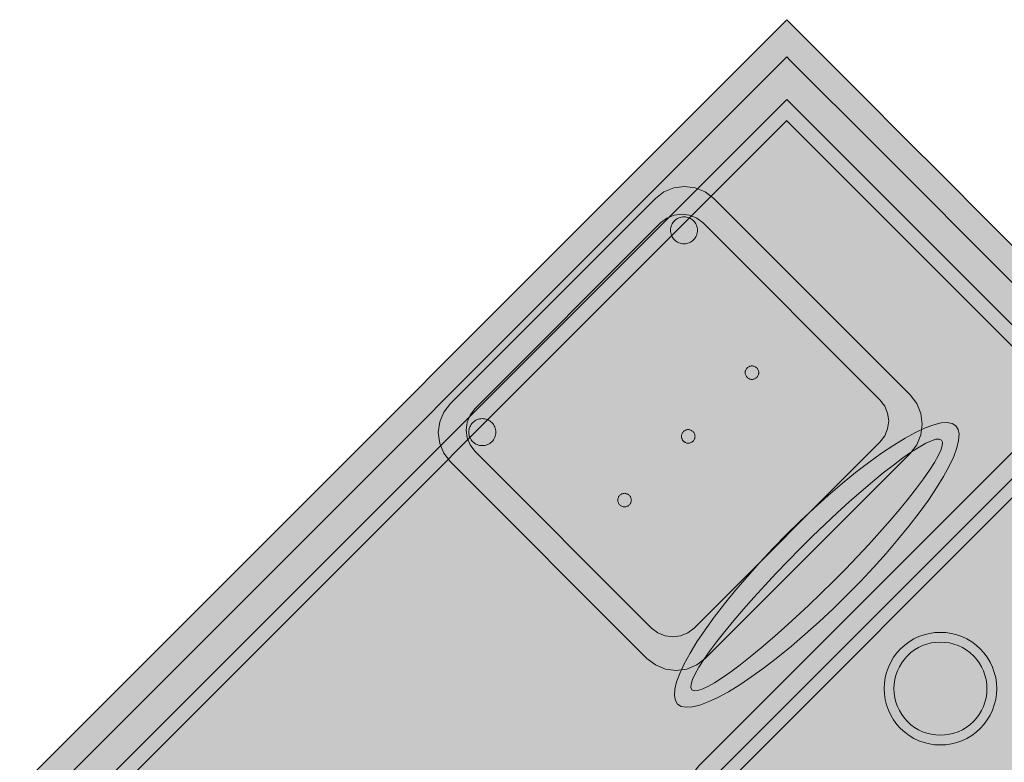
# Model space of a CAD drawing. Header units: metres. Extents: x 2172.2 to 2210.6, y 415.3 to 458.1.
# Tile 134 of 168: x 2184.9 to 2186.2, y 449 to 450. Entities that reach past the tile are written whole.
import ezdxf

# ---------------------------------------------------------------- set-up
doc = ezdxf.new("R2010")
doc.units = ezdxf.units.M
for name, color, linetype, lineweight in [('NC_N1_CHAIRS', 7, 'CONTINUOUS', 13), ('NC_N1_FLOOR_DECOR', 32, 'CONTINUOUS', 13), ('NC_N1_TABLES', 7, 'CONTINUOUS', 13)]:
    doc.layers.add(name, color=color, linetype=linetype, lineweight=lineweight)

# ---------------------------------------------------------------- blocks, each defined once
blk = doc.blocks.new('NC_N1_MIXED_FLOOR_BAY_05')
at = {"true_color": 0xeff0ee}
h = blk.add_hatch(color=256, dxfattribs=at)
h.dxf.hatch_style = 1
h.paths.add_polyline_path([(-4.0811, 15.9515), (-4.06, 15.9304), (-4.0516, 15.922), (-4.022, 15.8924), (-4.0136, 15.884), (-3.9738, 15.8442), (-3.9298, 15.8002), (-3.8668, 15.7372), (-3.8228, 15.6932), (-3.7206, 15.591), (-3.6766, 15.547), (-3.6136, 15.484), (-3.5696, 15.44), (-3.4674, 15.3378), (-3.4234, 15.2938), (-3.3604, 15.2308), (-3.3164, 15.1868), (-3.2143, 15.0847), (-3.1703, 15.0406), (-3.1073, 14.9776), (-3.0633, 14.9336), (-2.9611, 14.8315), (-2.9171, 14.7875), (-2.8541, 14.7245), (-2.8101, 14.6805), (-2.7421, 14.6125), (-2.7337, 14.6041), (-2.7041, 14.5745), (-2.6957, 14.5661), (-2.6746, 14.545), (-4.5979, 12.6217), (-6.0044, 14.0282)])
at = {"color": 0, "linetype": 'CONTINUOUS', "lineweight": -2, "true_color": 0xa5b2b8}
blk.add_lwpolyline([(-6.0044, 14.0282), (-4.0811, 15.9515), (-4.06, 15.9304), (-4.0516, 15.922), (-4.022, 15.8924), (-4.0136, 15.884), (-3.9738, 15.8442), (-3.9298, 15.8002), (-3.8668, 15.7372), (-3.8228, 15.6932), (-3.7206, 15.591)], dxfattribs=at)
at = {"color": 0, "linetype": 'CONTINUOUS', "lineweight": -2, "true_color": 0xa38246}
blk.add_lwpolyline([(-5.955, 14.0282), (-4.0811, 15.902), (-4.0763, 15.8972), (-4.0384, 15.8592), (-3.9985, 15.8194), (-3.9545, 15.7754), (-3.8915, 15.7124), (-3.8475, 15.6684), (-3.7014, 15.5222)], dxfattribs=at)
at = {"color": 0, "linetype": 'CONTINUOUS', "lineweight": -2, "true_color": 0x778fa0}
blk.add_lwpolyline([(-5.8984, 14.0282), (-4.0811, 15.8454), (-4.0666, 15.831), (-4.0268, 15.7911), (-3.9828, 15.7471), (-3.9198, 15.6841), (-3.8758, 15.6401), (-3.7296, 15.494)], dxfattribs=at)
at = {"color": 0, "linetype": 'CONTINUOUS', "lineweight": -2, "true_color": 0xa38246}
blk.add_lwpolyline([(-4.0811, 15.8172), (-4.0808, 15.8168), (-4.041, 15.777), (-3.997, 15.733), (-3.9339, 15.67), (-3.8899, 15.626), (-3.7438, 15.4798), (-3.6808, 15.4168), (-3.6368, 15.3728), (-3.5346, 15.2706), (-3.4906, 15.2266), (-3.4276, 15.1636), (-3.3836, 15.1196), (-3.2814, 15.0175), (-3.2374, 14.9735), (-3.1744, 14.9105), (-3.1304, 14.8665), (-3.0283, 14.7643), (-2.9213, 14.6573), (-2.8773, 14.6133), (-2.8093, 14.5453), (-2.809, 14.545), (-4.5979, 12.756), (-5.8701, 14.0282)], close=True, dxfattribs=at)
blk = doc.blocks.new('NC_N1_DINING_TWO_SQUARE')
at = {"true_color": 0xf6f5ef}
h = blk.add_hatch(color=256, dxfattribs=at)
h.dxf.hatch_style = 1
h.paths.add_polyline_path([(0.3, -0.375), (-0.3, -0.375), (-0.3194, -0.3724), (-0.3375, -0.365), (-0.353, -0.353), (-0.365, -0.3375), (-0.3724, -0.3194), (-0.375, -0.3), (-0.375, 0.3), (-0.3724, 0.3194), (-0.365, 0.3375), (-0.353, 0.353), (-0.3375, 0.365), (-0.3194, 0.3724), (-0.3, 0.375), (0.3, 0.375), (0.3194, 0.3724), (0.3375, 0.365), (0.353, 0.353), (0.365, 0.3375), (0.3724, 0.3194), (0.375, 0.3), (0.375, -0.3), (0.3724, -0.3194), (0.365, -0.3375), (0.353, -0.353), (0.3375, -0.365), (0.3194, -0.3724)])
at = {"color": 0, "linetype": 'CONTINUOUS', "lineweight": -2, "true_color": 0x2d3540}
blk.add_lwpolyline([(0.3, -0.375), (-0.3, -0.375), (-0.3194, -0.3724), (-0.3375, -0.365), (-0.353, -0.353), (-0.365, -0.3375), (-0.3724, -0.3194), (-0.375, -0.3), (-0.375, 0.3), (-0.3724, 0.3194), (-0.365, 0.3375), (-0.353, 0.353), (-0.3375, 0.365), (-0.3194, 0.3724), (-0.3, 0.375), (0.3, 0.375), (0.3194, 0.3724), (0.3375, 0.365), (0.353, 0.353), (0.365, 0.3375), (0.3724, 0.3194), (0.375, 0.3), (0.375, -0.3), (0.3724, -0.3194), (0.365, -0.3375), (0.353, -0.353), (0.3375, -0.365), (0.3194, -0.3724)], close=True, dxfattribs=at)
at = {"color": 0, "linetype": 'CONTINUOUS', "lineweight": -2, "true_color": 0xa38246}
for points in [[(0.2984, -0.35), (-0.2984, -0.35), (-0.3129, -0.3481), (-0.3249, -0.3431), (-0.3352, -0.3352), (-0.3431, -0.3249), (-0.3481, -0.3129), (-0.35, -0.2984), (-0.35, 0.2984), (-0.3481, 0.3129), (-0.3431, 0.3249), (-0.3352, 0.3352), (-0.3249, 0.3431), (-0.3129, 0.3481), (-0.2984, 0.35), (0.2984, 0.35), (0.3129, 0.3481), (0.3249, 0.3431), (0.3352, 0.3352), (0.3431, 0.3249), (0.3481, 0.3129), (0.35, 0.2984), (0.35, -0.2984), (0.3481, -0.3129), (0.3431, -0.3249), (0.3352, -0.3352), (0.3249, -0.3431), (0.3129, -0.3481)], [(0.2972, -0.332), (-0.2972, -0.332), (-0.3082, -0.3306), (-0.3158, -0.3274), (-0.3224, -0.3224), (-0.3274, -0.3158), (-0.3306, -0.3082), (-0.332, -0.2972), (-0.332, 0.2972), (-0.3306, 0.3082), (-0.3274, 0.3158), (-0.3224, 0.3224), (-0.3158, 0.3274), (-0.3082, 0.3306), (-0.2972, 0.332), (0.2972, 0.332), (0.3082, 0.3306), (0.3158, 0.3274), (0.3224, 0.3224), (0.3274, 0.3158), (0.3306, 0.3082), (0.332, 0.2972), (0.332, -0.2972), (0.3306, -0.3082), (0.3274, -0.3158), (0.3224, -0.3224), (0.3158, -0.3274), (0.3082, -0.3306)], [(0.062, 0.22), (0.0617, 0.2139), (0.0608, 0.2079), (0.0593, 0.202), (0.0573, 0.1963), (0.0547, 0.1908), (0.0516, 0.1856), (0.0479, 0.1807), (0.0438, 0.1762), (0.0393, 0.1721), (0.0344, 0.1684), (0.0292, 0.1653), (0.0237, 0.1627), (0.018, 0.1607), (0.0121, 0.1592), (0.0061, 0.1583), (0, 0.158), (-0.0061, 0.1583), (-0.0121, 0.1592), (-0.018, 0.1607), (-0.0237, 0.1627), (-0.0292, 0.1653), (-0.0344, 0.1684), (-0.0393, 0.1721), (-0.0438, 0.1762), (-0.0479, 0.1807), (-0.0516, 0.1856), (-0.0547, 0.1908), (-0.0573, 0.1963), (-0.0593, 0.202), (-0.0608, 0.2079), (-0.0617, 0.2139), (-0.062, 0.22), (-0.0617, 0.2261), (-0.0608, 0.2321), (-0.0593, 0.238), (-0.0573, 0.2437), (-0.0547, 0.2492), (-0.0516, 0.2544), (-0.0479, 0.2593), (-0.0438, 0.2638), (-0.0393, 0.2679), (-0.0344, 0.2716), (-0.0292, 0.2747), (-0.0237, 0.2773), (-0.018, 0.2793), (-0.0121, 0.2808), (-0.0061, 0.2817), (0, 0.282), (0.0061, 0.2817), (0.0121, 0.2808), (0.018, 0.2793), (0.0237, 0.2773), (0.0292, 0.2747), (0.0344, 0.2716), (0.0393, 0.2679), (0.0438, 0.2638), (0.0479, 0.2593), (0.0516, 0.2544), (0.0547, 0.2492), (0.0573, 0.2437), (0.0593, 0.238), (0.0608, 0.2321), (0.0617, 0.2261)], [(0.085, 0), (0.0846, 0.0054), (0.0834, 0.0107), (0.0813, 0.016), (0.0785, 0.021), (0.075, 0.0259), (0.0707, 0.0306), (0.0657, 0.0349), (0.0601, 0.0389), (0.0539, 0.0425), (0.0472, 0.0457), (0.0401, 0.0485), (0.0325, 0.0508), (0.0247, 0.0526), (0.0166, 0.0539), (0.0083, 0.0547), (0, 0.055), (-0.0083, 0.0547), (-0.0166, 0.0539), (-0.0247, 0.0526), (-0.0325, 0.0508), (-0.0401, 0.0485), (-0.0472, 0.0457), (-0.0539, 0.0425), (-0.0601, 0.0389), (-0.0657, 0.0349), (-0.0707, 0.0306), (-0.075, 0.0259), (-0.0785, 0.021), (-0.0813, 0.016), (-0.0834, 0.0107), (-0.0846, 0.0054), (-0.085, 0), (-0.0846, -0.0054), (-0.0834, -0.0107), (-0.0813, -0.016), (-0.0785, -0.021), (-0.075, -0.0259), (-0.0707, -0.0306), (-0.0657, -0.0349), (-0.0601, -0.0389), (-0.0539, -0.0425), (-0.0472, -0.0457), (-0.0401, -0.0485), (-0.0325, -0.0508), (-0.0247, -0.0526), (-0.0166, -0.0539), (-0.0083, -0.0547), (0, -0.055), (0.0083, -0.0547), (0.0166, -0.0539), (0.0247, -0.0526), (0.0325, -0.0508), (0.0401, -0.0485), (0.0472, -0.0457), (0.0539, -0.0425), (0.0601, -0.0389), (0.0657, -0.0349), (0.0707, -0.0306), (0.075, -0.0259), (0.0785, -0.021), (0.0813, -0.016), (0.0834, -0.0107), (0.0846, -0.0054)], [(0.062, -0.22), (0.0617, -0.2261), (0.0608, -0.2321), (0.0593, -0.238), (0.0573, -0.2437), (0.0547, -0.2492), (0.0516, -0.2544), (0.0479, -0.2593), (0.0438, -0.2638), (0.0393, -0.2679), (0.0344, -0.2716), (0.0292, -0.2747), (0.0237, -0.2773), (0.018, -0.2793), (0.0121, -0.2808), (0.0061, -0.2817), (0, -0.282), (-0.0061, -0.2817), (-0.0121, -0.2808), (-0.018, -0.2793), (-0.0237, -0.2773), (-0.0292, -0.2747), (-0.0344, -0.2716), (-0.0393, -0.2679), (-0.0438, -0.2638), (-0.0479, -0.2593), (-0.0516, -0.2544), (-0.0547, -0.2492), (-0.0573, -0.2437), (-0.0593, -0.238), (-0.0608, -0.2321), (-0.0617, -0.2261), (-0.062, -0.22), (-0.0617, -0.2139), (-0.0608, -0.2079), (-0.0593, -0.202), (-0.0573, -0.1963), (-0.0547, -0.1908), (-0.0516, -0.1856), (-0.0479, -0.1807), (-0.0438, -0.1762), (-0.0393, -0.1721), (-0.0344, -0.1684), (-0.0292, -0.1653), (-0.0237, -0.1627), (-0.018, -0.1607), (-0.0121, -0.1592), (-0.0061, -0.1583), (0, -0.158), (0.0061, -0.1583), (0.0121, -0.1592), (0.018, -0.1607), (0.0237, -0.1627), (0.0292, -0.1653), (0.0344, -0.1684), (0.0393, -0.1721), (0.0438, -0.1762), (0.0479, -0.1807), (0.0516, -0.1856), (0.0547, -0.1908), (0.0573, -0.1963), (0.0593, -0.202), (0.0608, -0.2079), (0.0617, -0.2139)]]:
    blk.add_lwpolyline(points, close=True, dxfattribs=at)
at = {"color": 0, "linetype": 'CONTINUOUS', "lineweight": -2, "true_color": 0x89939a}
for points in [[(0.075, 0.22), (0.0746, 0.2126), (0.0736, 0.2054), (0.0718, 0.1982), (0.0693, 0.1913), (0.0661, 0.1846), (0.0624, 0.1783), (0.058, 0.1724), (0.053, 0.167), (0.0476, 0.162), (0.0417, 0.1576), (0.0354, 0.1539), (0.0287, 0.1507), (0.0218, 0.1482), (0.0146, 0.1464), (0.0074, 0.1454), (0, 0.145), (-0.0074, 0.1454), (-0.0146, 0.1464), (-0.0218, 0.1482), (-0.0287, 0.1507), (-0.0354, 0.1539), (-0.0417, 0.1576), (-0.0476, 0.162), (-0.053, 0.167), (-0.058, 0.1724), (-0.0624, 0.1783), (-0.0661, 0.1846), (-0.0693, 0.1913), (-0.0718, 0.1982), (-0.0736, 0.2054), (-0.0746, 0.2126), (-0.075, 0.22), (-0.0746, 0.2274), (-0.0736, 0.2346), (-0.0718, 0.2418), (-0.0693, 0.2487), (-0.0661, 0.2554), (-0.0624, 0.2617), (-0.058, 0.2676), (-0.053, 0.273), (-0.0476, 0.278), (-0.0417, 0.2824), (-0.0354, 0.2861), (-0.0287, 0.2893), (-0.0218, 0.2918), (-0.0146, 0.2936), (-0.0074, 0.2946), (0, 0.295), (0.0074, 0.2946), (0.0146, 0.2936), (0.0218, 0.2918), (0.0287, 0.2893), (0.0354, 0.2861), (0.0417, 0.2824), (0.0476, 0.278), (0.053, 0.273), (0.058, 0.2676), (0.0624, 0.2617), (0.0661, 0.2554), (0.0693, 0.2487), (0.0718, 0.2418), (0.0736, 0.2346), (0.0746, 0.2274)], [(0.075, -0.22), (0.0746, -0.2274), (0.0736, -0.2346), (0.0718, -0.2418), (0.0693, -0.2487), (0.0661, -0.2554), (0.0624, -0.2617), (0.058, -0.2676), (0.053, -0.273), (0.0476, -0.278), (0.0417, -0.2824), (0.0354, -0.2861), (0.0287, -0.2893), (0.0218, -0.2918), (0.0146, -0.2936), (0.0074, -0.2946), (0, -0.295), (-0.0074, -0.2946), (-0.0146, -0.2936), (-0.0218, -0.2918), (-0.0287, -0.2893), (-0.0354, -0.2861), (-0.0417, -0.2824), (-0.0476, -0.278), (-0.053, -0.273), (-0.058, -0.2676), (-0.0624, -0.2617), (-0.0661, -0.2554), (-0.0693, -0.2487), (-0.0718, -0.2418), (-0.0736, -0.2346), (-0.0746, -0.2274), (-0.075, -0.22), (-0.0746, -0.2126), (-0.0736, -0.2054), (-0.0718, -0.1982), (-0.0693, -0.1913), (-0.0661, -0.1846), (-0.0624, -0.1783), (-0.058, -0.1724), (-0.053, -0.167), (-0.0476, -0.162), (-0.0417, -0.1576), (-0.0354, -0.1539), (-0.0287, -0.1507), (-0.0218, -0.1482), (-0.0146, -0.1464), (-0.0074, -0.1454), (0, -0.145), (0.0074, -0.1454), (0.0146, -0.1464), (0.0218, -0.1482), (0.0287, -0.1507), (0.0354, -0.1539), (0.0417, -0.1576), (0.0476, -0.162), (0.053, -0.167), (0.058, -0.1724), (0.0624, -0.1783), (0.0661, -0.1846), (0.0693, -0.1913), (0.0718, -0.1982), (0.0736, -0.2054), (0.0746, -0.2126)]]:
    blk.add_lwpolyline(points, close=True, dxfattribs=at)
blk = doc.blocks.new('NC_N1_CHAIR_OLIVE')
at = {"true_color": 0xf6f5ef}
h = blk.add_hatch(color=256, dxfattribs=at)
h.dxf.hatch_style = 1
h.paths.add_polyline_path([(0.262, 0.222), (0.2607, 0.2276), (0.257, 0.2331), (0.2507, 0.2385), (0.2421, 0.2438), (0.2311, 0.2489), (0.2178, 0.2537), (0.2025, 0.2582), (0.1853, 0.2623), (0.1662, 0.2661), (0.1456, 0.2694), (0.1235, 0.2723), (0.1003, 0.2747), (0.0761, 0.2765), (0.0511, 0.2779), (0.0257, 0.2787), (0, 0.279), (-0.0257, 0.2787), (-0.0511, 0.2779), (-0.0761, 0.2765), (-0.1003, 0.2747), (-0.1235, 0.2723), (-0.1456, 0.2694), (-0.1662, 0.2661), (-0.1853, 0.2623), (-0.2025, 0.2582), (-0.2178, 0.2537), (-0.2311, 0.2489), (-0.2421, 0.2438), (-0.2507, 0.2385), (-0.257, 0.2331), (-0.2607, 0.2276), (-0.262, 0.222), (-0.2607, 0.2164), (-0.257, 0.2109), (-0.2507, 0.2055), (-0.2421, 0.2002), (-0.2311, 0.1951), (-0.2178, 0.1903), (-0.2025, 0.1858), (-0.1853, 0.1817), (-0.1662, 0.1779), (-0.1456, 0.1746), (-0.1235, 0.1717), (-0.1003, 0.1693), (-0.0761, 0.1675), (-0.0511, 0.1661), (-0.0257, 0.1653), (0, 0.165), (0.0257, 0.1653), (0.0511, 0.1661), (0.0761, 0.1675), (0.1003, 0.1693), (0.1235, 0.1717), (0.1456, 0.1746), (0.1662, 0.1779), (0.1853, 0.1817), (0.2025, 0.1858), (0.2178, 0.1903), (0.2311, 0.1951), (0.2421, 0.2002), (0.2507, 0.2055), (0.257, 0.2109), (0.2607, 0.2164)])
at = {"true_color": 0x778fa0}
h = blk.add_hatch(color=256, dxfattribs=at)
h.dxf.hatch_style = 1
h.paths.add_polyline_path([(0.193, -0.275), (-0.193, -0.275), (-0.2072, -0.2731), (-0.2205, -0.2676), (-0.2319, -0.2589), (-0.2406, -0.2475), (-0.2461, -0.2342), (-0.248, -0.22), (-0.248, 0.15), (-0.2461, 0.1642), (-0.2406, 0.1775), (-0.2319, 0.1889), (-0.2205, 0.1976), (-0.2072, 0.2031), (-0.193, 0.205), (0.193, 0.205), (0.2072, 0.2031), (0.2205, 0.1976), (0.2319, 0.1889), (0.2406, 0.1775), (0.2461, 0.1642), (0.248, 0.15), (0.248, -0.22), (0.2461, -0.2342), (0.2406, -0.2475), (0.2319, -0.2589), (0.2205, -0.2676), (0.2072, -0.2731)])
at = {"true_color": 0xa38246}
h = blk.add_hatch(color=256, dxfattribs=at)
h.dxf.hatch_style = 1
h.paths.add_polyline_path([(-0.111, -0.02), (-0.111, -0.0209), (-0.1112, -0.0218), (-0.1114, -0.0226), (-0.1117, -0.0234), (-0.1121, -0.0242), (-0.1125, -0.025), (-0.113, -0.0257), (-0.1136, -0.0264), (-0.1143, -0.027), (-0.115, -0.0275), (-0.1158, -0.0279), (-0.1166, -0.0283), (-0.1174, -0.0286), (-0.1182, -0.0288), (-0.1191, -0.029), (-0.12, -0.029), (-0.1209, -0.029), (-0.1218, -0.0288), (-0.1226, -0.0286), (-0.1234, -0.0283), (-0.1242, -0.0279), (-0.125, -0.0275), (-0.1257, -0.027), (-0.1264, -0.0264), (-0.127, -0.0257), (-0.1275, -0.025), (-0.1279, -0.0242), (-0.1283, -0.0234), (-0.1286, -0.0226), (-0.1288, -0.0218), (-0.129, -0.0209), (-0.129, -0.02), (-0.129, -0.0191), (-0.1288, -0.0182), (-0.1286, -0.0174), (-0.1283, -0.0166), (-0.1279, -0.0158), (-0.1275, -0.015), (-0.127, -0.0143), (-0.1264, -0.0136), (-0.1257, -0.013), (-0.125, -0.0125), (-0.1242, -0.0121), (-0.1234, -0.0117), (-0.1226, -0.0114), (-0.1218, -0.0112), (-0.1209, -0.011), (-0.12, -0.011), (-0.1191, -0.011), (-0.1182, -0.0112), (-0.1174, -0.0114), (-0.1166, -0.0117), (-0.1158, -0.0121), (-0.115, -0.0125), (-0.1143, -0.013), (-0.1136, -0.0136), (-0.113, -0.0143), (-0.1125, -0.015), (-0.1121, -0.0158), (-0.1117, -0.0166), (-0.1114, -0.0174), (-0.1112, -0.0182), (-0.111, -0.0191)])
h = blk.add_hatch(color=256, dxfattribs=at)
h.dxf.hatch_style = 1
h.paths.add_polyline_path([(0.009, -0.02), (0.009, -0.0209), (0.0088, -0.0218), (0.0086, -0.0226), (0.0083, -0.0234), (0.0079, -0.0242), (0.0075, -0.025), (0.007, -0.0257), (0.0064, -0.0264), (0.0057, -0.027), (0.005, -0.0275), (0.0042, -0.0279), (0.0034, -0.0283), (0.0026, -0.0286), (0.0018, -0.0288), (0.0009, -0.029), (0, -0.029), (-0.0009, -0.029), (-0.0018, -0.0288), (-0.0026, -0.0286), (-0.0034, -0.0283), (-0.0042, -0.0279), (-0.005, -0.0275), (-0.0057, -0.027), (-0.0064, -0.0264), (-0.007, -0.0257), (-0.0075, -0.025), (-0.0079, -0.0242), (-0.0083, -0.0234), (-0.0086, -0.0226), (-0.0088, -0.0218), (-0.009, -0.0209), (-0.009, -0.02), (-0.009, -0.0191), (-0.0088, -0.0182), (-0.0086, -0.0174), (-0.0083, -0.0166), (-0.0079, -0.0158), (-0.0075, -0.015), (-0.007, -0.0143), (-0.0064, -0.0136), (-0.0057, -0.013), (-0.005, -0.0125), (-0.0042, -0.0121), (-0.0034, -0.0117), (-0.0026, -0.0114), (-0.0018, -0.0112), (-0.0009, -0.011), (0, -0.011), (0.0009, -0.011), (0.0018, -0.0112), (0.0026, -0.0114), (0.0034, -0.0117), (0.0042, -0.0121), (0.005, -0.0125), (0.0057, -0.013), (0.0064, -0.0136), (0.007, -0.0143), (0.0075, -0.015), (0.0079, -0.0158), (0.0083, -0.0166), (0.0086, -0.0174), (0.0088, -0.0182), (0.009, -0.0191)])
h = blk.add_hatch(color=256, dxfattribs=at)
h.dxf.hatch_style = 1
h.paths.add_polyline_path([(0.129, -0.02), (0.129, -0.0209), (0.1288, -0.0218), (0.1286, -0.0226), (0.1283, -0.0234), (0.1279, -0.0242), (0.1275, -0.025), (0.127, -0.0257), (0.1264, -0.0264), (0.1257, -0.027), (0.125, -0.0275), (0.1242, -0.0279), (0.1234, -0.0283), (0.1226, -0.0286), (0.1218, -0.0288), (0.1209, -0.029), (0.12, -0.029), (0.1191, -0.029), (0.1182, -0.0288), (0.1174, -0.0286), (0.1166, -0.0283), (0.1158, -0.0279), (0.115, -0.0275), (0.1143, -0.027), (0.1136, -0.0264), (0.113, -0.0257), (0.1125, -0.025), (0.1121, -0.0242), (0.1117, -0.0234), (0.1114, -0.0226), (0.1112, -0.0218), (0.111, -0.0209), (0.111, -0.02), (0.111, -0.0191), (0.1112, -0.0182), (0.1114, -0.0174), (0.1117, -0.0166), (0.1121, -0.0158), (0.1125, -0.015), (0.113, -0.0143), (0.1136, -0.0136), (0.1143, -0.013), (0.115, -0.0125), (0.1158, -0.0121), (0.1166, -0.0117), (0.1174, -0.0114), (0.1182, -0.0112), (0.1191, -0.011), (0.12, -0.011), (0.1209, -0.011), (0.1218, -0.0112), (0.1226, -0.0114), (0.1234, -0.0117), (0.1242, -0.0121), (0.125, -0.0125), (0.1257, -0.013), (0.1264, -0.0136), (0.127, -0.0143), (0.1275, -0.015), (0.1279, -0.0158), (0.1283, -0.0166), (0.1286, -0.0174), (0.1288, -0.0182), (0.129, -0.0191)])
h = blk.add_hatch(color=256, dxfattribs=at)
h.dxf.hatch_style = 1
h.paths.add_polyline_path([(-0.172, -0.218), (-0.1721, -0.2198), (-0.1723, -0.2215), (-0.1728, -0.2232), (-0.1734, -0.2249), (-0.1741, -0.2265), (-0.175, -0.228), (-0.1761, -0.2294), (-0.1773, -0.2307), (-0.1786, -0.2319), (-0.18, -0.233), (-0.1815, -0.2339), (-0.1831, -0.2346), (-0.1848, -0.2352), (-0.1865, -0.2357), (-0.1882, -0.2359), (-0.19, -0.236), (-0.1918, -0.2359), (-0.1935, -0.2357), (-0.1952, -0.2352), (-0.1969, -0.2346), (-0.1985, -0.2339), (-0.2, -0.233), (-0.2014, -0.2319), (-0.2027, -0.2307), (-0.2039, -0.2294), (-0.205, -0.228), (-0.2059, -0.2265), (-0.2066, -0.2249), (-0.2072, -0.2232), (-0.2077, -0.2215), (-0.2079, -0.2198), (-0.208, -0.218), (-0.2079, -0.2162), (-0.2077, -0.2145), (-0.2072, -0.2128), (-0.2066, -0.2111), (-0.2059, -0.2095), (-0.205, -0.208), (-0.2039, -0.2066), (-0.2027, -0.2053), (-0.2014, -0.2041), (-0.2, -0.203), (-0.1985, -0.2021), (-0.1969, -0.2014), (-0.1952, -0.2008), (-0.1935, -0.2003), (-0.1918, -0.2001), (-0.19, -0.2), (-0.1882, -0.2001), (-0.1865, -0.2003), (-0.1848, -0.2008), (-0.1831, -0.2014), (-0.1815, -0.2021), (-0.18, -0.203), (-0.1786, -0.2041), (-0.1773, -0.2053), (-0.1761, -0.2066), (-0.175, -0.208), (-0.1741, -0.2095), (-0.1734, -0.2111), (-0.1728, -0.2128), (-0.1723, -0.2145), (-0.1721, -0.2162)])
h = blk.add_hatch(color=256, dxfattribs=at)
h.dxf.hatch_style = 1
h.paths.add_polyline_path([(0.208, -0.218), (0.2079, -0.2198), (0.2077, -0.2215), (0.2072, -0.2232), (0.2066, -0.2249), (0.2059, -0.2265), (0.205, -0.228), (0.2039, -0.2294), (0.2027, -0.2307), (0.2014, -0.2319), (0.2, -0.233), (0.1985, -0.2339), (0.1969, -0.2346), (0.1952, -0.2352), (0.1935, -0.2357), (0.1918, -0.2359), (0.19, -0.236), (0.1882, -0.2359), (0.1865, -0.2357), (0.1848, -0.2352), (0.1831, -0.2346), (0.1815, -0.2339), (0.18, -0.233), (0.1786, -0.2319), (0.1773, -0.2307), (0.1761, -0.2294), (0.175, -0.228), (0.1741, -0.2265), (0.1734, -0.2249), (0.1728, -0.2232), (0.1723, -0.2215), (0.1721, -0.2198), (0.172, -0.218), (0.1721, -0.2162), (0.1723, -0.2145), (0.1728, -0.2128), (0.1734, -0.2111), (0.1741, -0.2095), (0.175, -0.208), (0.1761, -0.2066), (0.1773, -0.2053), (0.1786, -0.2041), (0.18, -0.203), (0.1815, -0.2021), (0.1831, -0.2014), (0.1848, -0.2008), (0.1865, -0.2003), (0.1882, -0.2001), (0.19, -0.2), (0.1918, -0.2001), (0.1935, -0.2003), (0.1952, -0.2008), (0.1969, -0.2014), (0.1985, -0.2021), (0.2, -0.203), (0.2014, -0.2041), (0.2027, -0.2053), (0.2039, -0.2066), (0.205, -0.208), (0.2059, -0.2095), (0.2066, -0.2111), (0.2072, -0.2128), (0.2077, -0.2145), (0.2079, -0.2162)])
at = {"color": 0, "linetype": 'CONTINUOUS', "lineweight": -2, "true_color": 0x2d3540}
for points in [[(0.262, 0.222), (0.2607, 0.2276), (0.257, 0.2331), (0.2507, 0.2385), (0.2421, 0.2438), (0.2311, 0.2489), (0.2178, 0.2537), (0.2025, 0.2582), (0.1853, 0.2623), (0.1662, 0.2661), (0.1456, 0.2694), (0.1235, 0.2723), (0.1003, 0.2747), (0.0761, 0.2765), (0.0511, 0.2779), (0.0257, 0.2787), (0, 0.279), (-0.0257, 0.2787), (-0.0511, 0.2779), (-0.0761, 0.2765), (-0.1003, 0.2747), (-0.1235, 0.2723), (-0.1456, 0.2694), (-0.1662, 0.2661), (-0.1853, 0.2623), (-0.2025, 0.2582), (-0.2178, 0.2537), (-0.2311, 0.2489), (-0.2421, 0.2438), (-0.2507, 0.2385), (-0.257, 0.2331), (-0.2607, 0.2276), (-0.262, 0.222), (-0.2607, 0.2164), (-0.257, 0.2109), (-0.2507, 0.2055), (-0.2421, 0.2002), (-0.2311, 0.1951), (-0.2178, 0.1903), (-0.2025, 0.1858), (-0.1853, 0.1817), (-0.1662, 0.1779), (-0.1456, 0.1746), (-0.1235, 0.1717), (-0.1003, 0.1693), (-0.0761, 0.1675), (-0.0511, 0.1661), (-0.0257, 0.1653), (0, 0.165), (0.0257, 0.1653), (0.0511, 0.1661), (0.0761, 0.1675), (0.1003, 0.1693), (0.1235, 0.1717), (0.1456, 0.1746), (0.1662, 0.1779), (0.1853, 0.1817), (0.2025, 0.1858), (0.2178, 0.1903), (0.2311, 0.1951), (0.2421, 0.2002), (0.2507, 0.2055), (0.257, 0.2109), (0.2607, 0.2164)], [(0.193, -0.275), (-0.193, -0.275), (-0.2072, -0.2731), (-0.2205, -0.2676), (-0.2319, -0.2589), (-0.2406, -0.2475), (-0.2461, -0.2342), (-0.248, -0.22), (-0.248, 0.15), (-0.2461, 0.1642), (-0.2406, 0.1775), (-0.2319, 0.1889), (-0.2205, 0.1976), (-0.2072, 0.2031), (-0.193, 0.205), (0.193, 0.205), (0.2072, 0.2031), (0.2205, 0.1976), (0.2319, 0.1889), (0.2406, 0.1775), (0.2461, 0.1642), (0.248, 0.15), (0.248, -0.22), (0.2461, -0.2342), (0.2406, -0.2475), (0.2319, -0.2589), (0.2205, -0.2676), (0.2072, -0.2731)]]:
    blk.add_lwpolyline(points, close=True, dxfattribs=at)
at = {"color": 0, "linetype": 'CONTINUOUS', "lineweight": -2, "true_color": 0xa38246}
for points in [[(0.235, 0.222), (0.2339, 0.225), (0.2305, 0.228), (0.2249, 0.231), (0.2171, 0.2339), (0.2073, 0.2366), (0.1954, 0.2392), (0.1817, 0.2417), (0.1662, 0.2439), (0.1491, 0.246), (0.1306, 0.2478), (0.1108, 0.2493), (0.0899, 0.2506), (0.0682, 0.2517), (0.0458, 0.2524), (0.023, 0.2529), (0, 0.253), (-0.023, 0.2529), (-0.0458, 0.2524), (-0.0682, 0.2517), (-0.0899, 0.2506), (-0.1108, 0.2493), (-0.1306, 0.2478), (-0.1491, 0.246), (-0.1662, 0.2439), (-0.1817, 0.2417), (-0.1954, 0.2392), (-0.2073, 0.2366), (-0.2171, 0.2339), (-0.2249, 0.231), (-0.2305, 0.228), (-0.2339, 0.225), (-0.235, 0.222), (-0.2339, 0.219), (-0.2305, 0.216), (-0.2249, 0.213), (-0.2171, 0.2101), (-0.2073, 0.2074), (-0.1954, 0.2048), (-0.1817, 0.2023), (-0.1662, 0.2001), (-0.1491, 0.198), (-0.1306, 0.1962), (-0.1108, 0.1947), (-0.0899, 0.1934), (-0.0682, 0.1923), (-0.0458, 0.1916), (-0.023, 0.1911), (0, 0.191), (0.023, 0.1911), (0.0458, 0.1916), (0.0682, 0.1923), (0.0899, 0.1934), (0.1108, 0.1947), (0.1306, 0.1962), (0.1491, 0.198), (0.1662, 0.2001), (0.1817, 0.2023), (0.1954, 0.2048), (0.2073, 0.2074), (0.2171, 0.2101), (0.2249, 0.213), (0.2305, 0.216), (0.2339, 0.219)], [(0.175, -0.247), (-0.175, -0.247), (-0.1854, -0.2456), (-0.195, -0.2416), (-0.2033, -0.2353), (-0.2096, -0.227), (-0.2136, -0.2174), (-0.215, -0.207), (-0.215, 0.126), (-0.2136, 0.1364), (-0.2096, 0.146), (-0.2033, 0.1543), (-0.195, 0.1606), (-0.1854, 0.1646), (-0.175, 0.166), (0.175, 0.166), (0.1854, 0.1646), (0.195, 0.1606), (0.2033, 0.1543), (0.2096, 0.146), (0.2136, 0.1364), (0.215, 0.126), (0.215, -0.207), (0.2136, -0.2174), (0.2096, -0.227), (0.2033, -0.2353), (0.195, -0.2416), (0.1854, -0.2456)]]:
    blk.add_lwpolyline(points, close=True, dxfattribs=at)
at = {"color": 0, "linetype": 'CONTINUOUS', "lineweight": -2}
for points in [[(-0.111, -0.02), (-0.111, -0.0209), (-0.1112, -0.0218), (-0.1114, -0.0226), (-0.1117, -0.0234), (-0.1121, -0.0242), (-0.1125, -0.025), (-0.113, -0.0257), (-0.1136, -0.0264), (-0.1143, -0.027), (-0.115, -0.0275), (-0.1158, -0.0279), (-0.1166, -0.0283), (-0.1174, -0.0286), (-0.1182, -0.0288), (-0.1191, -0.029), (-0.12, -0.029), (-0.1209, -0.029), (-0.1218, -0.0288), (-0.1226, -0.0286), (-0.1234, -0.0283), (-0.1242, -0.0279), (-0.125, -0.0275), (-0.1257, -0.027), (-0.1264, -0.0264), (-0.127, -0.0257), (-0.1275, -0.025), (-0.1279, -0.0242), (-0.1283, -0.0234), (-0.1286, -0.0226), (-0.1288, -0.0218), (-0.129, -0.0209), (-0.129, -0.02), (-0.129, -0.0191), (-0.1288, -0.0182), (-0.1286, -0.0174), (-0.1283, -0.0166), (-0.1279, -0.0158), (-0.1275, -0.015), (-0.127, -0.0143), (-0.1264, -0.0136), (-0.1257, -0.013), (-0.125, -0.0125), (-0.1242, -0.0121), (-0.1234, -0.0117), (-0.1226, -0.0114), (-0.1218, -0.0112), (-0.1209, -0.011), (-0.12, -0.011), (-0.1191, -0.011), (-0.1182, -0.0112), (-0.1174, -0.0114), (-0.1166, -0.0117), (-0.1158, -0.0121), (-0.115, -0.0125), (-0.1143, -0.013), (-0.1136, -0.0136), (-0.113, -0.0143), (-0.1125, -0.015), (-0.1121, -0.0158), (-0.1117, -0.0166), (-0.1114, -0.0174), (-0.1112, -0.0182), (-0.111, -0.0191)], [(0.009, -0.02), (0.009, -0.0209), (0.0088, -0.0218), (0.0086, -0.0226), (0.0083, -0.0234), (0.0079, -0.0242), (0.0075, -0.025), (0.007, -0.0257), (0.0064, -0.0264), (0.0057, -0.027), (0.005, -0.0275), (0.0042, -0.0279), (0.0034, -0.0283), (0.0026, -0.0286), (0.0018, -0.0288), (0.0009, -0.029), (0, -0.029), (-0.0009, -0.029), (-0.0018, -0.0288), (-0.0026, -0.0286), (-0.0034, -0.0283), (-0.0042, -0.0279), (-0.005, -0.0275), (-0.0057, -0.027), (-0.0064, -0.0264), (-0.007, -0.0257), (-0.0075, -0.025), (-0.0079, -0.0242), (-0.0083, -0.0234), (-0.0086, -0.0226), (-0.0088, -0.0218), (-0.009, -0.0209), (-0.009, -0.02), (-0.009, -0.0191), (-0.0088, -0.0182), (-0.0086, -0.0174), (-0.0083, -0.0166), (-0.0079, -0.0158), (-0.0075, -0.015), (-0.007, -0.0143), (-0.0064, -0.0136), (-0.0057, -0.013), (-0.005, -0.0125), (-0.0042, -0.0121), (-0.0034, -0.0117), (-0.0026, -0.0114), (-0.0018, -0.0112), (-0.0009, -0.011), (0, -0.011), (0.0009, -0.011), (0.0018, -0.0112), (0.0026, -0.0114), (0.0034, -0.0117), (0.0042, -0.0121), (0.005, -0.0125), (0.0057, -0.013), (0.0064, -0.0136), (0.007, -0.0143), (0.0075, -0.015), (0.0079, -0.0158), (0.0083, -0.0166), (0.0086, -0.0174), (0.0088, -0.0182), (0.009, -0.0191)], [(0.129, -0.02), (0.129, -0.0209), (0.1288, -0.0218), (0.1286, -0.0226), (0.1283, -0.0234), (0.1279, -0.0242), (0.1275, -0.025), (0.127, -0.0257), (0.1264, -0.0264), (0.1257, -0.027), (0.125, -0.0275), (0.1242, -0.0279), (0.1234, -0.0283), (0.1226, -0.0286), (0.1218, -0.0288), (0.1209, -0.029), (0.12, -0.029), (0.1191, -0.029), (0.1182, -0.0288), (0.1174, -0.0286), (0.1166, -0.0283), (0.1158, -0.0279), (0.115, -0.0275), (0.1143, -0.027), (0.1136, -0.0264), (0.113, -0.0257), (0.1125, -0.025), (0.1121, -0.0242), (0.1117, -0.0234), (0.1114, -0.0226), (0.1112, -0.0218), (0.111, -0.0209), (0.111, -0.02), (0.111, -0.0191), (0.1112, -0.0182), (0.1114, -0.0174), (0.1117, -0.0166), (0.1121, -0.0158), (0.1125, -0.015), (0.113, -0.0143), (0.1136, -0.0136), (0.1143, -0.013), (0.115, -0.0125), (0.1158, -0.0121), (0.1166, -0.0117), (0.1174, -0.0114), (0.1182, -0.0112), (0.1191, -0.011), (0.12, -0.011), (0.1209, -0.011), (0.1218, -0.0112), (0.1226, -0.0114), (0.1234, -0.0117), (0.1242, -0.0121), (0.125, -0.0125), (0.1257, -0.013), (0.1264, -0.0136), (0.127, -0.0143), (0.1275, -0.015), (0.1279, -0.0158), (0.1283, -0.0166), (0.1286, -0.0174), (0.1288, -0.0182), (0.129, -0.0191)], [(-0.172, -0.218), (-0.1721, -0.2198), (-0.1723, -0.2215), (-0.1728, -0.2232), (-0.1734, -0.2249), (-0.1741, -0.2265), (-0.175, -0.228), (-0.1761, -0.2294), (-0.1773, -0.2307), (-0.1786, -0.2319), (-0.18, -0.233), (-0.1815, -0.2339), (-0.1831, -0.2346), (-0.1848, -0.2352), (-0.1865, -0.2357), (-0.1882, -0.2359), (-0.19, -0.236), (-0.1918, -0.2359), (-0.1935, -0.2357), (-0.1952, -0.2352), (-0.1969, -0.2346), (-0.1985, -0.2339), (-0.2, -0.233), (-0.2014, -0.2319), (-0.2027, -0.2307), (-0.2039, -0.2294), (-0.205, -0.228), (-0.2059, -0.2265), (-0.2066, -0.2249), (-0.2072, -0.2232), (-0.2077, -0.2215), (-0.2079, -0.2198), (-0.208, -0.218), (-0.2079, -0.2162), (-0.2077, -0.2145), (-0.2072, -0.2128), (-0.2066, -0.2111), (-0.2059, -0.2095), (-0.205, -0.208), (-0.2039, -0.2066), (-0.2027, -0.2053), (-0.2014, -0.2041), (-0.2, -0.203), (-0.1985, -0.2021), (-0.1969, -0.2014), (-0.1952, -0.2008), (-0.1935, -0.2003), (-0.1918, -0.2001), (-0.19, -0.2), (-0.1882, -0.2001), (-0.1865, -0.2003), (-0.1848, -0.2008), (-0.1831, -0.2014), (-0.1815, -0.2021), (-0.18, -0.203), (-0.1786, -0.2041), (-0.1773, -0.2053), (-0.1761, -0.2066), (-0.175, -0.208), (-0.1741, -0.2095), (-0.1734, -0.2111), (-0.1728, -0.2128), (-0.1723, -0.2145), (-0.1721, -0.2162)], [(0.208, -0.218), (0.2079, -0.2198), (0.2077, -0.2215), (0.2072, -0.2232), (0.2066, -0.2249), (0.2059, -0.2265), (0.205, -0.228), (0.2039, -0.2294), (0.2027, -0.2307), (0.2014, -0.2319), (0.2, -0.233), (0.1985, -0.2339), (0.1969, -0.2346), (0.1952, -0.2352), (0.1935, -0.2357), (0.1918, -0.2359), (0.19, -0.236), (0.1882, -0.2359), (0.1865, -0.2357), (0.1848, -0.2352), (0.1831, -0.2346), (0.1815, -0.2339), (0.18, -0.233), (0.1786, -0.2319), (0.1773, -0.2307), (0.1761, -0.2294), (0.175, -0.228), (0.1741, -0.2265), (0.1734, -0.2249), (0.1728, -0.2232), (0.1723, -0.2215), (0.1721, -0.2198), (0.172, -0.218), (0.1721, -0.2162), (0.1723, -0.2145), (0.1728, -0.2128), (0.1734, -0.2111), (0.1741, -0.2095), (0.175, -0.208), (0.1761, -0.2066), (0.1773, -0.2053), (0.1786, -0.2041), (0.18, -0.203), (0.1815, -0.2021), (0.1831, -0.2014), (0.1848, -0.2008), (0.1865, -0.2003), (0.1882, -0.2001), (0.19, -0.2), (0.1918, -0.2001), (0.1935, -0.2003), (0.1952, -0.2008), (0.1969, -0.2014), (0.1985, -0.2021), (0.2, -0.203), (0.2014, -0.2041), (0.2027, -0.2053), (0.2039, -0.2066), (0.205, -0.208), (0.2059, -0.2095), (0.2066, -0.2111), (0.2072, -0.2128), (0.2077, -0.2145), (0.2079, -0.2162)]]:
    blk.add_lwpolyline(points, close=True, dxfattribs=at)

msp = doc.modelspace()

# ---------------------------------------------------------------- block references
at = {"layer": 'NC_N1_CHAIRS', "linetype": 'CONTINUOUS', "yscale": -1, "rotation": 45}
msp.add_blockref('NC_N1_CHAIR_OLIVE', (2185.8019, 449.3826), dxfattribs=at)
at = {"layer": 'NC_N1_FLOOR_DECOR', "linetype": 'CONTINUOUS'}
msp.add_blockref('NC_N1_MIXED_FLOOR_BAY_05', (2190, 434), dxfattribs=at)
at = {"layer": 'NC_N1_TABLES', "linetype": 'CONTINUOUS', "yscale": -1, "rotation": 45}
msp.add_blockref('NC_N1_DINING_TWO_SQUARE', (2186.2792, 448.9053), dxfattribs=at)

doc.saveas('drawing.dxf')
